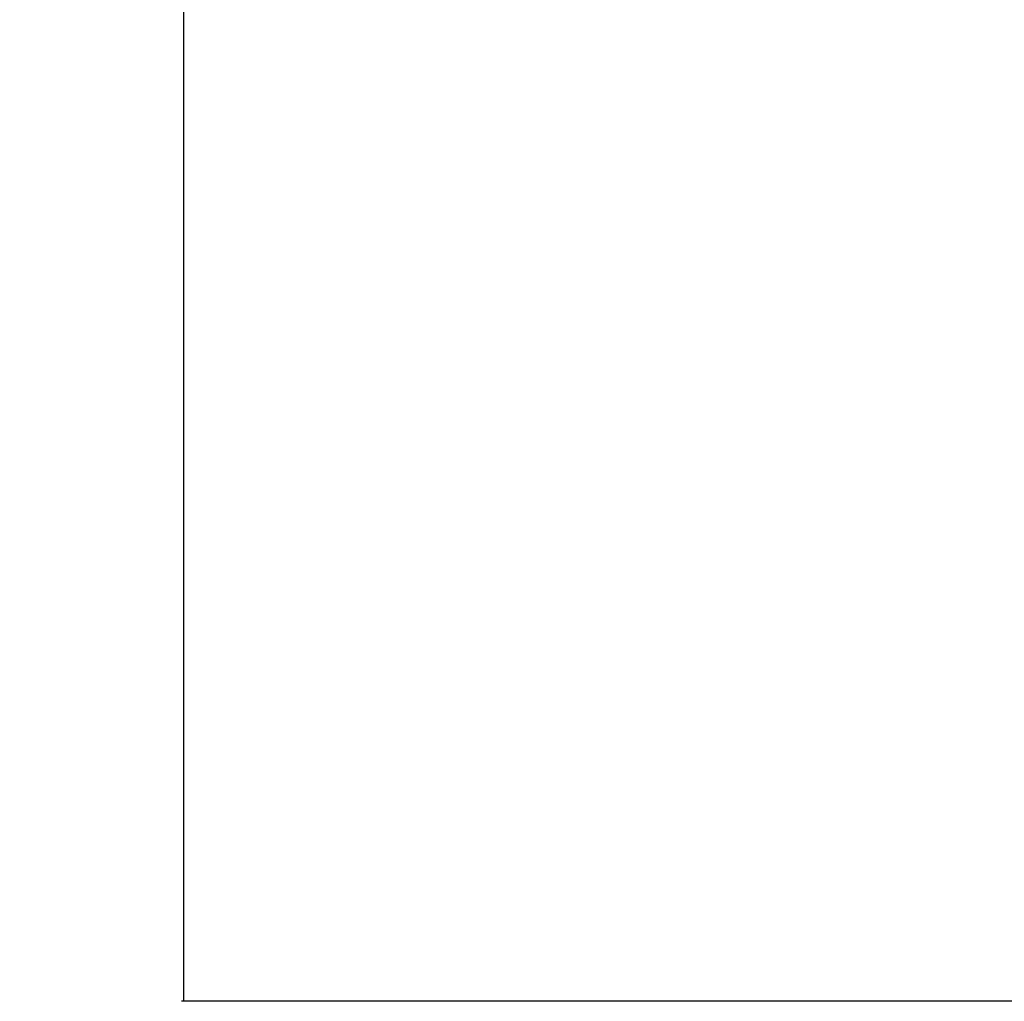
# Model space of a CAD drawing. Header units: millimetres. Extents: x 20 to 26560, y 40 to 18133.
# Tile 10 of 97: x 6177 to 8630, y 1650 to 4096. Entities that reach past the tile are written whole.
import ezdxf

# ---------------------------------------------------------------- set-up
doc = ezdxf.new("R2010")
doc.units = ezdxf.units.MM
doc.header["$LTSCALE"] = 2
doc.layers.add('COMPONENT_GEOMETRY', color=7, linetype='Continuous')
doc.styles.add('SLDTEXTSTYLE0', font='TXT', dxfattribs={"width": 0.75})
doc.dimstyles.new('SLDDIMSTYLE1', dxfattribs={"dimtxt": 150, "dimasz": 6.604, "dimexe": 0, "dimexo": 0.0625, "dimgap": 37.5, "dimtad": 0, "dimtih": 1, "dimtoh": 1, "dimdec": 0, "dimrnd": 1e-09, "dimzin": 12, "dimdsep": 46, "dimtxsty": 'SLDTEXTSTYLE0', "dimsah": 1, "dimcen": 0.09, "dimadec": 0, "dimazin": 3, "dimtfac": 1, "dimtdec": 0, "dimtofl": 0, "dimtmove": 0, "dimatfit": 3, "dimfxl": 1, "dimfrac": 2, "dimtolj": 1, "dimtzin": 12, "dimarcsym": 0})

# ---------------------------------------------------------------- blocks, each defined once
blk = doc.blocks.new('_D_3')
at = {"layer": 'COMPONENT_GEOMETRY', "color": 7}
for p, q in [((8984.1, 7491.3), (6579.8, 7491.3)), ((6586.2, 7491.3), (6586.2, 4817.3)), ((6286.1, 4786.9), (6240.4, 4786.9)), ((6240.4, 4786.9), (6240.4, 4548.7)), ((6886.3, 4786.9), (6932, 4786.9)), ((6932, 4786.9), (6932, 4548.7)), ((6240.4, 4548.7), (6286.1, 4548.7)), ((6932, 4548.7), (6886.3, 4548.7)), ((6586.2, 1650.3), (6586.2, 4324.3)), ((8897.9, 1650.3), (6579.8, 1650.3))]:
    blk.add_line(p, q, dxfattribs=at)
for points in [[(6586.2, 7491.3), (6585.2, 7484.7), (6587.2, 7484.7)], [(6586.2, 1650.3), (6587.2, 1656.9), (6585.2, 1656.9)]]:
    blk.add_solid(points, dxfattribs=at)
at = {"layer": 'COMPONENT_GEOMETRY', "color": 7, "char_height": 150, "attachment_point": 1, "style": 'SLDTEXTSTYLE0'}
for s, insert in [('9\'6.98"', (6286.1, 4742.1)), ('2921mm', (6177, 4517.7))]:
    blk.add_mtext(s, dxfattribs=dict(at, insert=insert))

msp = doc.modelspace()

# ---------------------------------------------------------------- dimensions: what is measured, and where the dimension line sits
at = {"layer": 'COMPONENT_GEOMETRY', "color": 7}
dim = msp.add_linear_dim(base=(6586.19, 7491.33), p1=(8900.46, 1650.33), p2=(8986.59, 7491.33), angle=90, dimstyle='SLDDIMSTYLE1', dxfattribs=at)
dim.commit()
dim.dimension.update_dxf_attribs({"geometry": '_D_3', "text_midpoint": (6586.19, 4570.83), "dimtype": 160})

doc.saveas('drawing.dxf')
